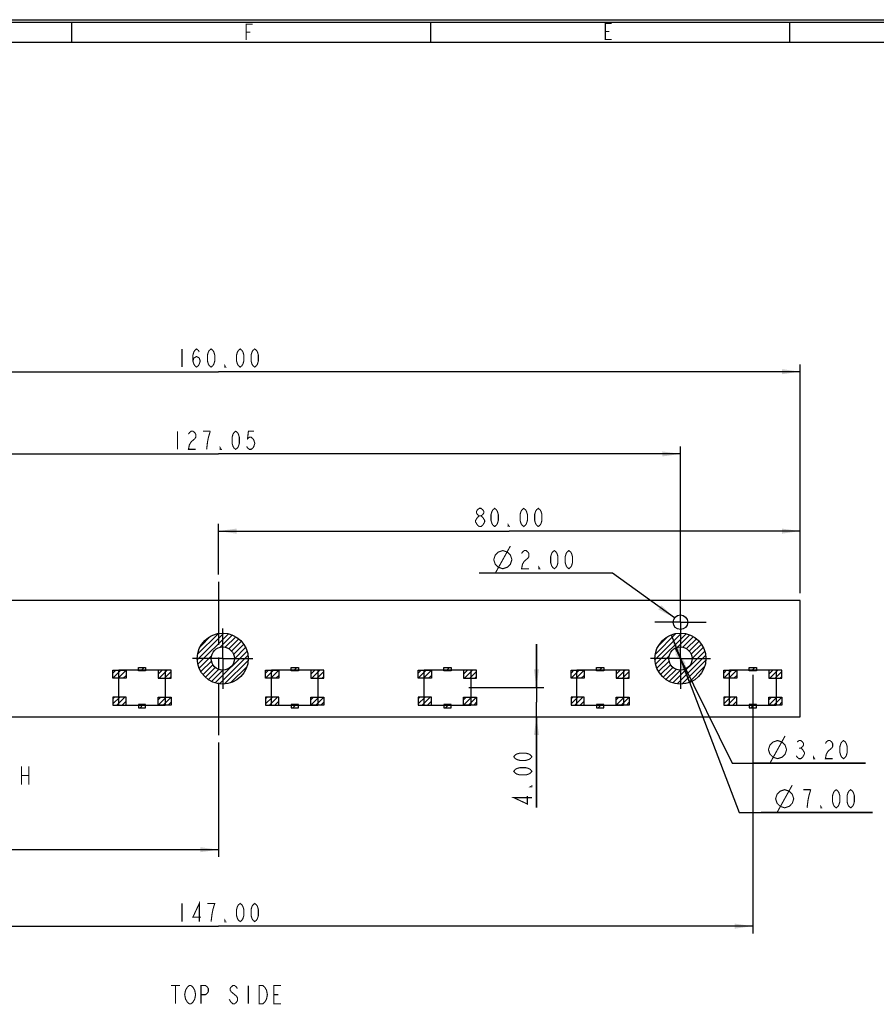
# Model space of a CAD drawing. Header units: millimetres. Extents: x 0 to 420, y 0 to 297.
# Tile 3 of 29: x 117 to 234, y 162 to 297. Entities that reach past the tile are written whole.
import ezdxf

# ---------------------------------------------------------------- set-up
doc = ezdxf.new("R2010")
doc.units = ezdxf.units.MM
doc.header["$LTSCALE"] = 23.1
doc.linetypes.add('CENTER', pattern=[0.6, 0.375, -0.075, 0.075, -0.075])
doc.layers.get('0').update_dxf_attribs({"linetype": 'CONTINUOUS'})
doc.layers.add('02___PRT_ALL_AXES', color=7, linetype='CONTINUOUS')
doc.layers.add('03___PRT_ALL_CURVES', color=7, linetype='CONTINUOUS')
doc.styles.get("Standard").update_dxf_attribs({"font": 'txt', "width": 0.8})
doc.dimstyles.new('DIMSTYLE_1', dxfattribs={"dimtxt": 2.5, "dimasz": 2.5, "dimexe": 1, "dimexo": 1, "dimtad": 1, "dimzin": 0, "dimdsep": 46, "dimtxsty": 'STANDARD', "dimblk": '_FILLED', "dimblk1": '_FILLED', "dimblk2": '_FILLED', "dimcen": 0.09, "dimadec": 0, "dimazin": 0, "dimtp": 0.01, "dimtm": 0.01, "dimtfac": 1, "dimtofl": 0, "dimtmove": 0, "dimatfit": 3, "dimldrblk": '_FILLED', "dimfxl": 1, "dimtolj": 1, "dimtzin": 0, "dimarcsym": 0})
doc.dimstyles.new('DIMSTYLE_2', dxfattribs={"dimtxt": 2.5, "dimasz": 2.5, "dimexe": 1, "dimexo": 1, "dimtad": 1, "dimzin": 0, "dimdsep": 46, "dimtxsty": 'STANDARD', "dimblk": '_FILLED', "dimblk1": '_FILLED', "dimblk2": '_FILLED', "dimcen": 0.09, "dimadec": 0, "dimazin": 0, "dimtp": 0.01, "dimtm": 0.01, "dimtfac": 1, "dimtmove": 0, "dimatfit": 2, "dimldrblk": '_FILLED', "dimfxl": 1, "dimtolj": 1, "dimtzin": 0, "dimarcsym": 0})
doc.dimstyles.new('DIMSTYLE_4', dxfattribs={"dimtxt": 2.5, "dimasz": 2.5, "dimexe": 1, "dimexo": 1, "dimtad": 1, "dimzin": 0, "dimdsep": 46, "dimtxsty": 'STANDARD', "dimblk": '_FILLED', "dimblk1": '_FILLED', "dimblk2": '_FILLED', "dimcen": 0.09, "dimadec": 0, "dimazin": 0, "dimtp": 0.01, "dimtm": 0.01, "dimtfac": 1, "dimtofl": 0, "dimtmove": 0, "dimatfit": 2, "dimldrblk": '_FILLED', "dimfxl": 1, "dimtolj": 1, "dimtzin": 0, "dimarcsym": 0})

# ---------------------------------------------------------------- blocks, each defined once
blk = doc.blocks.new('_FILLED')
at = {"color": 0, "linetype": 'BYBLOCK'}
blk.add_solid([(0, 0), (-1, 0.14), (-1, -0.14)], dxfattribs=at)
blk = doc.blocks.new('*D0')
at = {"color": 2, "linetype": 'CONTINUOUS'}
for p, q in [((63.88, 218.17), (63.88, 249.61)), ((223.88, 218.17), (223.88, 249.61)), ((63.88, 248.61), (143.88, 248.61)), ((223.88, 248.61), (143.88, 248.61))]:
    blk.add_line(p, q, dxfattribs=at)
at = {"color": 2, "linetype": 'CONTINUOUS', "xscale": 2.5, "yscale": 2.5, "zscale": 2.5, "rotation": 180}
blk.add_blockref('_FILLED', (63.88, 248.61), dxfattribs=at)
at = {"color": 2, "linetype": 'CONTINUOUS', "xscale": 2.5, "yscale": 2.5, "zscale": 2.5}
blk.add_blockref('_FILLED', (223.88, 248.61), dxfattribs=at)
blk = doc.blocks.new('*D2')
at = {"color": 2, "linetype": 'CONTINUOUS'}
for p, q in [((80.38, 214.31), (80.38, 238.3)), ((207.43, 214.31), (207.43, 238.3)), ((80.38, 237.3), (143.91, 237.3)), ((207.43, 237.3), (143.91, 237.3))]:
    blk.add_line(p, q, dxfattribs=at)
at = {"color": 2, "linetype": 'CONTINUOUS', "xscale": 2.5, "yscale": 2.5, "zscale": 2.5, "rotation": 180}
blk.add_blockref('_FILLED', (80.38, 237.3), dxfattribs=at)
at = {"color": 2, "linetype": 'CONTINUOUS', "xscale": 2.5, "yscale": 2.5, "zscale": 2.5}
blk.add_blockref('_FILLED', (207.43, 237.3), dxfattribs=at)
blk = doc.blocks.new('*D4')
at = {"color": 2, "linetype": 'CONTINUOUS'}
for p, q in [((217.38, 206.92), (217.38, 171.38)), ((70.38, 202.3), (70.38, 171.38)), ((70.38, 172.38), (143.88, 172.38)), ((217.38, 172.38), (143.88, 172.38))]:
    blk.add_line(p, q, dxfattribs=at)
at = {"color": 2, "linetype": 'CONTINUOUS', "xscale": 2.5, "yscale": 2.5, "zscale": 2.5, "rotation": 180}
blk.add_blockref('_FILLED', (70.38, 172.38), dxfattribs=at)
at = {"color": 2, "linetype": 'CONTINUOUS', "xscale": 2.5, "yscale": 2.5, "zscale": 2.5}
blk.add_blockref('_FILLED', (217.38, 172.38), dxfattribs=at)
blk = doc.blocks.new('*D7')
at = {"color": 2, "linetype": 'CONTINUOUS'}
for p, q in [((206.18, 212.44), (207.43, 209.17)), ((208.68, 205.9), (207.43, 209.17)), ((207.43, 209.17), (215.52, 188.02)), ((215.52, 188.02), (233.85, 188.02)), ((233.85, 188.02), (218.52, 188.02))]:
    blk.add_line(p, q, dxfattribs=at)
at = {"color": 2, "linetype": 'CONTINUOUS', "xscale": 2.5, "yscale": 2.5, "zscale": 2.5}
for p, rotation in [((206.18, 212.44), 110.9250679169), ((208.68, 205.9), 290.9250679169)]:
    blk.add_blockref('_FILLED', p, dxfattribs=dict(at, rotation=rotation))
blk = doc.blocks.new('*D8')
at = {"color": 2, "linetype": 'CONTINUOUS'}
for p, q in [((206.73, 210.6), (207.43, 209.17)), ((208.14, 207.73), (207.43, 209.17)), ((207.43, 209.17), (214.53, 194.78)), ((214.53, 194.78), (232.87, 194.78)), ((232.87, 194.78), (217.53, 194.78))]:
    blk.add_line(p, q, dxfattribs=at)
at = {"color": 2, "linetype": 'CONTINUOUS', "xscale": 2.5, "yscale": 2.5, "zscale": 2.5}
for p, rotation in [((206.73, 210.6), 116.261699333), ((208.14, 207.73), 296.261699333)]:
    blk.add_blockref('_FILLED', p, dxfattribs=dict(at, rotation=rotation))
blk = doc.blocks.new('*D9')
at = {"color": 2, "linetype": 'CONTINUOUS'}
for p, q in [((70.38, 201.42), (70.38, 181.89)), ((143.88, 197.63), (143.88, 181.89)), ((70.38, 182.89), (107.13, 182.89)), ((143.88, 182.89), (107.13, 182.89))]:
    blk.add_line(p, q, dxfattribs=at)
at = {"color": 2, "linetype": 'CONTINUOUS', "xscale": 2.5, "yscale": 2.5, "zscale": 2.5, "rotation": 180}
blk.add_blockref('_FILLED', (70.38, 182.89), dxfattribs=at)
at = {"color": 2, "linetype": 'CONTINUOUS', "xscale": 2.5, "yscale": 2.5, "zscale": 2.5}
blk.add_blockref('_FILLED', (143.88, 182.89), dxfattribs=at)
blk = doc.blocks.new('*D10')
at = {"color": 2, "linetype": 'CONTINUOUS'}
for p, q in [((143.88, 220.71), (143.88, 227.69)), ((223.88, 218.15), (223.88, 227.69)), ((143.88, 226.69), (183.88, 226.69)), ((223.88, 226.69), (183.88, 226.69))]:
    blk.add_line(p, q, dxfattribs=at)
at = {"color": 2, "linetype": 'CONTINUOUS', "xscale": 2.5, "yscale": 2.5, "zscale": 2.5, "rotation": 180}
blk.add_blockref('_FILLED', (143.88, 226.69), dxfattribs=at)
at = {"color": 2, "linetype": 'CONTINUOUS', "xscale": 2.5, "yscale": 2.5, "zscale": 2.5}
blk.add_blockref('_FILLED', (223.88, 226.69), dxfattribs=at)
blk = doc.blocks.new('*D21')
at = {"color": 2, "linetype": 'CONTINUOUS'}
for p, q in [((187.63, 205.17), (187.63, 211.17)), ((187.63, 211.17), (187.63, 203.17)), ((178.32, 205.17), (188.63, 205.17)), ((187.63, 188.67), (187.63, 203.17)), ((187.63, 201.17), (187.63, 188.67))]:
    blk.add_line(p, q, dxfattribs=at)
at = {"color": 2, "linetype": 'CONTINUOUS', "xscale": 2.5, "yscale": 2.5, "zscale": 2.5}
for p, rotation in [((187.63, 205.17), 270), ((187.63, 201.17), 90)]:
    blk.add_blockref('_FILLED', p, dxfattribs=dict(at, rotation=rotation))
blk = doc.blocks.new('*D23')
at = {"color": 2, "linetype": 'CONTINUOUS'}
for p, q in [((195.09, 220.89), (179.76, 220.89)), ((198.09, 220.89), (195.09, 220.89)), ((206.62, 214.75), (198.09, 220.89))]:
    blk.add_line(p, q, dxfattribs=at)
at = {"color": 2, "linetype": 'CONTINUOUS', "xscale": 2.5, "yscale": 2.5, "zscale": 2.5, "rotation": 324.2584865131}
blk.add_blockref('_FILLED', (206.62, 214.75), dxfattribs=at)

msp = doc.modelspace()

# ---------------------------------------------------------------- linework, layer by layer
at = {"color": 7, "linetype": 'CONTINUOUS', "true_color": 0xf5f5f5}
for p, q in [((0, 297), (420, 297)), ((0.038, 296.671), (419.978, 296.671)), ((123.665, 296.671), (123.665, 293.928)), ((173.05, 296.671), (173.05, 293.928)), ((222.436, 296.671), (222.436, 293.928)), ((2.782, 293.928), (417.234, 293.928))]:
    msp.add_line(p, q, dxfattribs=at)
at = {"color": 7, "linetype": 'CONTINUOUS'}
for p, q in [((223.884, 217.167), (63.884, 217.167)), ((223.884, 201.167), (223.884, 217.167)), ((63.884, 201.167), (223.884, 201.167))]:
    msp.add_line(p, q, dxfattribs=at)
at = {"color": 2, "linetype": 'CONTINUOUS'}
for p, q in [((140.987, 209.003), (144.647, 212.663)), ((141.033, 209.756), (143.894, 212.617)), ((141.073, 208.381), (145.269, 212.578)), ((203.937, 209.02), (207.581, 212.664)), ((203.987, 209.778), (206.823, 212.613)), ((204.02, 208.396), (208.205, 212.581)), ((141.408, 210.838), (142.812, 212.242)), ((144.125, 210.726), (145.806, 212.408)), ((144.834, 210.728), (146.278, 212.172)), ((145.335, 210.522), (146.694, 211.881)), ((145.712, 210.192), (147.058, 211.538)), ((204.38, 210.877), (205.723, 212.221)), ((207.052, 210.721), (208.744, 212.413)), ((207.769, 210.731), (209.217, 212.179)), ((208.274, 210.529), (209.634, 211.889)), ((208.654, 210.202), (210, 211.547)), ((143.461, 205.82), (147.831, 210.19)), ((145.974, 209.748), (147.371, 211.144)), ((146.083, 209.149), (147.631, 210.697)), ((206.397, 205.824), (210.777, 210.203)), ((208.92, 209.76), (210.314, 211.155)), ((209.034, 209.167), (210.576, 210.709)), ((141.243, 207.845), (142.924, 209.526)), ((141.478, 207.373), (142.922, 208.817)), ((144.043, 205.695), (147.956, 209.607)), ((144.731, 205.676), (147.975, 208.919)), ((204.188, 207.857), (205.88, 209.549)), ((204.422, 207.384), (205.869, 208.831)), ((206.978, 205.697), (210.904, 209.623)), ((207.662, 205.675), (210.926, 208.938)), ((129.384, 207.174), (129.776, 207.567)), ((129.384, 206.467), (130.484, 207.567)), ((130.091, 206.467), (131.184, 207.56)), ((132.884, 207.846), (132.955, 207.917)), ((133.212, 207.467), (133.662, 207.917)), ((135.584, 207.01), (136.14, 207.567)), ((135.747, 206.467), (136.847, 207.567)), ((136.455, 206.467), (137.384, 207.396)), ((141.77, 206.957), (143.129, 208.316)), ((142.112, 206.593), (143.458, 207.939)), ((142.506, 206.279), (143.903, 207.676)), ((142.953, 206.019), (144.501, 207.567)), ((145.619, 205.856), (147.794, 208.032)), ((150.384, 207.174), (150.776, 207.567)), ((150.384, 206.467), (151.484, 207.567)), ((151.091, 206.467), (152.184, 207.56)), ((153.884, 207.846), (153.955, 207.917)), ((154.212, 207.467), (154.662, 207.917)), ((156.584, 207.01), (157.14, 207.567)), ((156.747, 206.467), (157.847, 207.567)), ((157.455, 206.467), (158.384, 207.396)), ((171.384, 207.174), (171.776, 207.567)), ((171.384, 206.467), (172.484, 207.567)), ((172.091, 206.467), (173.184, 207.56)), ((174.884, 207.846), (174.955, 207.917)), ((175.212, 207.467), (175.662, 207.917)), ((177.584, 207.01), (178.14, 207.567)), ((177.747, 206.467), (178.847, 207.567)), ((178.455, 206.467), (179.384, 207.396)), ((192.384, 207.174), (192.776, 207.567)), ((192.384, 206.467), (193.484, 207.567)), ((193.091, 206.467), (194.184, 207.56)), ((195.884, 207.846), (195.955, 207.917)), ((196.212, 207.467), (196.662, 207.917)), ((198.584, 207.01), (199.14, 207.567)), ((198.747, 206.467), (199.847, 207.567)), ((199.455, 206.467), (200.384, 207.396)), ((204.712, 206.967), (206.072, 208.327)), ((205.053, 206.601), (206.399, 207.947)), ((205.446, 206.286), (206.84, 207.681)), ((205.892, 206.025), (207.434, 207.567)), ((208.542, 205.847), (210.753, 208.058)), ((213.384, 207.174), (213.776, 207.567)), ((213.384, 206.467), (214.484, 207.567)), ((214.091, 206.467), (215.184, 207.56)), ((216.884, 207.846), (216.955, 207.917)), ((217.212, 207.467), (217.662, 207.917)), ((219.584, 207.01), (220.14, 207.567)), ((219.747, 206.467), (220.847, 207.567)), ((220.455, 206.467), (221.384, 207.396)), ((130.798, 206.467), (131.184, 206.853)), ((137.162, 206.467), (137.384, 206.689)), ((151.798, 206.467), (152.184, 206.853)), ((158.162, 206.467), (158.384, 206.689)), ((172.798, 206.467), (173.184, 206.853)), ((179.162, 206.467), (179.384, 206.689)), ((193.798, 206.467), (194.184, 206.853)), ((200.162, 206.467), (200.384, 206.689)), ((214.798, 206.467), (215.184, 206.853)), ((221.162, 206.467), (221.384, 206.689)), ((129.384, 203.639), (129.612, 203.867)), ((129.384, 202.931), (130.319, 203.867)), ((129.926, 202.767), (131.026, 203.867)), ((130.633, 202.767), (131.184, 203.317)), ((135.584, 203.475), (135.976, 203.867)), ((135.584, 202.768), (136.683, 203.867)), ((136.29, 202.767), (137.384, 203.86)), ((136.997, 202.767), (137.384, 203.153)), ((150.384, 203.639), (150.612, 203.867)), ((150.384, 202.931), (151.319, 203.867)), ((150.926, 202.767), (152.026, 203.867)), ((151.633, 202.767), (152.184, 203.317)), ((156.584, 203.475), (156.976, 203.867)), ((156.584, 202.768), (157.683, 203.867)), ((157.29, 202.767), (158.384, 203.86)), ((157.997, 202.767), (158.384, 203.153)), ((171.384, 203.639), (171.612, 203.867)), ((171.384, 202.931), (172.319, 203.867)), ((171.926, 202.767), (173.026, 203.867)), ((172.633, 202.767), (173.184, 203.317)), ((177.584, 203.475), (177.976, 203.867)), ((177.584, 202.768), (178.683, 203.867)), ((178.29, 202.767), (179.384, 203.86)), ((178.997, 202.767), (179.384, 203.153)), ((192.384, 203.639), (192.612, 203.867)), ((192.384, 202.931), (193.319, 203.867)), ((192.926, 202.767), (194.026, 203.867)), ((193.633, 202.767), (194.184, 203.317)), ((198.584, 203.475), (198.976, 203.867)), ((198.584, 202.768), (199.683, 203.867)), ((199.29, 202.767), (200.384, 203.86)), ((199.997, 202.767), (200.384, 203.153)), ((213.384, 203.639), (213.612, 203.867)), ((213.384, 202.931), (214.319, 203.867)), ((213.926, 202.767), (215.026, 203.867)), ((214.633, 202.767), (215.184, 203.317)), ((219.584, 203.475), (219.976, 203.867)), ((219.584, 202.768), (220.683, 203.867)), ((220.29, 202.767), (221.384, 203.86)), ((220.997, 202.767), (221.384, 203.153)), ((133.112, 202.417), (133.562, 202.867)), ((133.819, 202.417), (133.884, 202.482)), ((154.112, 202.417), (154.562, 202.867)), ((154.819, 202.417), (154.884, 202.482)), ((175.112, 202.417), (175.562, 202.867)), ((175.819, 202.417), (175.884, 202.482)), ((196.112, 202.417), (196.562, 202.867)), ((196.819, 202.417), (196.884, 202.482)), ((217.112, 202.417), (217.562, 202.867)), ((217.819, 202.417), (217.884, 202.482))]:
    msp.add_line(p, q, dxfattribs=at)
at = {"color": 4, "linetype": 'CONTINUOUS'}
for p, q in [((129.384, 206.467), (129.384, 207.567)), ((129.384, 207.567), (131.184, 207.567)), ((131.184, 207.567), (131.184, 206.467)), ((132.884, 207.467), (132.884, 207.917)), ((132.884, 207.917), (133.884, 207.917)), ((133.884, 207.467), (132.884, 207.467)), ((133.884, 207.917), (133.884, 207.467)), ((135.584, 207.567), (135.584, 206.467)), ((137.384, 207.567), (135.584, 207.567)), ((137.384, 206.467), (137.384, 207.567)), ((150.384, 207.567), (152.184, 207.567)), ((150.384, 206.467), (150.384, 207.567)), ((152.184, 207.567), (152.184, 206.467)), ((153.884, 207.917), (154.884, 207.917)), ((153.884, 207.467), (153.884, 207.917)), ((154.884, 207.467), (153.884, 207.467)), ((154.884, 207.917), (154.884, 207.467)), ((158.384, 207.567), (156.584, 207.567)), ((156.584, 207.567), (156.584, 206.467)), ((158.384, 206.467), (158.384, 207.567)), ((171.384, 207.567), (173.184, 207.567)), ((171.384, 206.467), (171.384, 207.567)), ((173.184, 207.567), (173.184, 206.467)), ((174.884, 207.917), (175.884, 207.917)), ((174.884, 207.467), (174.884, 207.917)), ((175.884, 207.467), (174.884, 207.467)), ((175.884, 207.917), (175.884, 207.467)), ((179.384, 207.567), (177.584, 207.567)), ((177.584, 207.567), (177.584, 206.467)), ((179.384, 206.467), (179.384, 207.567)), ((192.384, 207.567), (194.184, 207.567)), ((192.384, 206.467), (192.384, 207.567)), ((194.184, 207.567), (194.184, 206.467)), ((195.884, 207.917), (196.884, 207.917)), ((195.884, 207.467), (195.884, 207.917)), ((196.884, 207.467), (195.884, 207.467)), ((196.884, 207.917), (196.884, 207.467)), ((200.384, 207.567), (198.584, 207.567)), ((198.584, 207.567), (198.584, 206.467)), ((200.384, 206.467), (200.384, 207.567)), ((213.384, 207.567), (215.184, 207.567)), ((213.384, 206.467), (213.384, 207.567)), ((215.184, 207.567), (215.184, 206.467)), ((216.884, 207.917), (217.884, 207.917)), ((216.884, 207.467), (216.884, 207.917)), ((217.884, 207.467), (216.884, 207.467)), ((217.884, 207.917), (217.884, 207.467)), ((221.384, 207.567), (219.584, 207.567)), ((219.584, 207.567), (219.584, 206.467)), ((221.384, 206.467), (221.384, 207.567)), ((131.184, 206.467), (129.384, 206.467)), ((135.584, 206.467), (137.384, 206.467)), ((152.184, 206.467), (150.384, 206.467)), ((156.584, 206.467), (158.384, 206.467)), ((173.184, 206.467), (171.384, 206.467)), ((177.584, 206.467), (179.384, 206.467)), ((194.184, 206.467), (192.384, 206.467)), ((198.584, 206.467), (200.384, 206.467)), ((215.184, 206.467), (213.384, 206.467)), ((219.584, 206.467), (221.384, 206.467)), ((129.384, 203.867), (129.384, 202.767)), ((131.184, 203.867), (129.384, 203.867)), ((131.184, 202.767), (131.184, 203.867)), ((135.584, 202.767), (135.584, 203.867)), ((135.584, 203.867), (137.384, 203.867)), ((137.384, 203.867), (137.384, 202.767)), ((152.184, 203.867), (150.384, 203.867)), ((150.384, 203.867), (150.384, 202.767)), ((152.184, 202.767), (152.184, 203.867)), ((156.584, 203.867), (158.384, 203.867)), ((156.584, 202.767), (156.584, 203.867)), ((158.384, 203.867), (158.384, 202.767)), ((173.184, 203.867), (171.384, 203.867)), ((171.384, 203.867), (171.384, 202.767)), ((173.184, 202.767), (173.184, 203.867)), ((177.584, 203.867), (179.384, 203.867)), ((177.584, 202.767), (177.584, 203.867)), ((179.384, 203.867), (179.384, 202.767)), ((194.184, 203.867), (192.384, 203.867)), ((192.384, 203.867), (192.384, 202.767)), ((194.184, 202.767), (194.184, 203.867)), ((198.584, 203.867), (200.384, 203.867)), ((198.584, 202.767), (198.584, 203.867)), ((200.384, 203.867), (200.384, 202.767)), ((215.184, 203.867), (213.384, 203.867)), ((213.384, 203.867), (213.384, 202.767)), ((215.184, 202.767), (215.184, 203.867)), ((219.584, 203.867), (221.384, 203.867)), ((219.584, 202.767), (219.584, 203.867)), ((221.384, 203.867), (221.384, 202.767)), ((129.384, 202.767), (131.184, 202.767)), ((132.884, 202.867), (132.884, 202.417)), ((133.884, 202.867), (132.884, 202.867)), ((132.884, 202.417), (133.884, 202.417)), ((133.884, 202.417), (133.884, 202.867)), ((137.384, 202.767), (135.584, 202.767)), ((150.384, 202.767), (152.184, 202.767)), ((154.884, 202.867), (153.884, 202.867)), ((153.884, 202.867), (153.884, 202.417)), ((153.884, 202.417), (154.884, 202.417)), ((154.884, 202.417), (154.884, 202.867)), ((158.384, 202.767), (156.584, 202.767)), ((171.384, 202.767), (173.184, 202.767)), ((175.884, 202.867), (174.884, 202.867)), ((174.884, 202.867), (174.884, 202.417)), ((174.884, 202.417), (175.884, 202.417)), ((175.884, 202.417), (175.884, 202.867)), ((179.384, 202.767), (177.584, 202.767)), ((192.384, 202.767), (194.184, 202.767)), ((196.884, 202.867), (195.884, 202.867)), ((195.884, 202.867), (195.884, 202.417)), ((195.884, 202.417), (196.884, 202.417)), ((196.884, 202.417), (196.884, 202.867)), ((200.384, 202.767), (198.584, 202.767)), ((213.384, 202.767), (215.184, 202.767)), ((217.884, 202.867), (216.884, 202.867)), ((216.884, 202.867), (216.884, 202.417)), ((216.884, 202.417), (217.884, 202.417)), ((217.884, 202.417), (217.884, 202.867)), ((221.384, 202.767), (219.584, 202.767))]:
    msp.add_line(p, q, dxfattribs=at)
at = {"color": 7, "linetype": 'CONTINUOUS', "true_color": 0xf5f5f5, "const_width": 0.15}
for points in [[(147.716, 294.188), (147.716, 296.383), (148.594, 296.383)], [(197.98, 294.272), (197.102, 294.272), (197.102, 296.467), (197.98, 296.467)], [(147.716, 295.286), (148.265, 295.286)], [(197.102, 295.37), (197.65, 295.37)]]:
    msp.add_lwpolyline(points, dxfattribs=at)
at = {"color": 2, "linetype": 'CONTINUOUS', "const_width": 0.15}
for points in [[(138.884, 251.737), (138.884, 249.237)], [(140.384, 250.07), (140.509, 250.487), (140.884, 250.695), (141.259, 250.487), (141.384, 250.07), (141.259, 249.653), (141.134, 249.445), (140.884, 249.237), (140.634, 249.445), (140.509, 249.653), (140.384, 250.07), (140.384, 250.903), (140.509, 251.32), (140.634, 251.528), (140.884, 251.737), (141.134, 251.528), (141.259, 251.32)], [(142.884, 249.237), (142.634, 249.445), (142.509, 249.653), (142.384, 250.07), (142.384, 250.903), (142.509, 251.32), (142.634, 251.528), (142.884, 251.737), (143.134, 251.528), (143.259, 251.32), (143.384, 250.903), (143.384, 250.07), (143.259, 249.653), (143.134, 249.445), (142.884, 249.237)], [(146.884, 249.237), (146.634, 249.445), (146.509, 249.653), (146.384, 250.07), (146.384, 250.903), (146.509, 251.32), (146.634, 251.528), (146.884, 251.737), (147.134, 251.528), (147.259, 251.32), (147.384, 250.903), (147.384, 250.07), (147.259, 249.653), (147.134, 249.445), (146.884, 249.237)], [(148.884, 249.237), (148.634, 249.445), (148.509, 249.653), (148.384, 250.07), (148.384, 250.903), (148.509, 251.32), (148.634, 251.528), (148.884, 251.737), (149.134, 251.528), (149.259, 251.32), (149.384, 250.903), (149.384, 250.07), (149.259, 249.653), (149.134, 249.445), (148.884, 249.237)], [(144.884, 249.237), (144.759, 249.237), (144.759, 249.445), (144.884, 249.237)], [(138.269, 240.427), (138.269, 237.927)], [(139.769, 240.01), (139.894, 240.219), (140.144, 240.427), (140.394, 240.427), (140.644, 240.219), (140.769, 240.01), (140.769, 239.594), (140.644, 239.385)], [(142.769, 240.427), (141.769, 240.427)], [(142.269, 237.927), (142.394, 238.969), (142.519, 239.594), (142.769, 240.427)], [(146.269, 237.927), (146.019, 238.135), (145.894, 238.344), (145.769, 238.76), (145.769, 239.594), (145.894, 240.01), (146.019, 240.219), (146.269, 240.427), (146.519, 240.219), (146.644, 240.01), (146.769, 239.594), (146.769, 238.76), (146.644, 238.344), (146.519, 238.135), (146.269, 237.927)], [(148.769, 240.427), (148.019, 240.427), (147.894, 239.385), (148.144, 239.594), (148.394, 239.594), (148.644, 239.385), (148.769, 239.177), (148.894, 238.76), (148.769, 238.344), (148.644, 238.135), (148.394, 237.927), (148.144, 237.927), (147.894, 238.135), (147.769, 238.344)], [(140.644, 239.385), (140.144, 238.969), (139.894, 238.552), (139.769, 237.927), (140.769, 237.927)], [(144.269, 237.927), (144.144, 237.927), (144.144, 238.135), (144.269, 237.927)], [(179.259, 228.15), (179.509, 228.567), (179.759, 228.775), (180.009, 228.775), (180.259, 228.567)], [(179.759, 228.775), (179.509, 228.984), (179.384, 229.192), (179.384, 229.4), (179.509, 229.609), (179.759, 229.817), (180.009, 229.817), (180.259, 229.609), (180.384, 229.4), (180.384, 229.192), (180.259, 228.984), (180.009, 228.775)], [(181.884, 227.317), (181.634, 227.525), (181.509, 227.734), (181.384, 228.15), (181.384, 228.984), (181.509, 229.4), (181.634, 229.609), (181.884, 229.817), (182.134, 229.609), (182.259, 229.4), (182.384, 228.984), (182.384, 228.15), (182.259, 227.734), (182.134, 227.525), (181.884, 227.317)], [(185.884, 227.317), (185.634, 227.525), (185.509, 227.734), (185.384, 228.15), (185.384, 228.984), (185.509, 229.4), (185.634, 229.609), (185.884, 229.817), (186.134, 229.609), (186.259, 229.4), (186.384, 228.984), (186.384, 228.15), (186.259, 227.734), (186.134, 227.525), (185.884, 227.317)], [(187.884, 227.317), (187.634, 227.525), (187.509, 227.734), (187.384, 228.15), (187.384, 228.984), (187.509, 229.4), (187.634, 229.609), (187.884, 229.817), (188.134, 229.609), (188.259, 229.4), (188.384, 228.984), (188.384, 228.15), (188.259, 227.734), (188.134, 227.525), (187.884, 227.317)], [(179.509, 227.525), (179.259, 227.942), (179.259, 228.15)], [(179.759, 227.317), (179.509, 227.525)], [(180.509, 227.942), (180.259, 227.525), (180.009, 227.317), (179.759, 227.317)], [(180.259, 228.567), (180.509, 228.15), (180.509, 227.942)], [(183.884, 227.317), (183.759, 227.317), (183.759, 227.525), (183.884, 227.317)], [(181.963, 220.892), (184.047, 224.642)], [(181.755, 222.767), (181.963, 223.392), (182.38, 223.809), (183.005, 224.017), (183.63, 223.809), (184.047, 223.392), (184.255, 222.767), (184.047, 222.142), (183.63, 221.726), (183.005, 221.517), (182.38, 221.726), (181.963, 222.142), (181.755, 222.767)], [(185.588, 223.601), (185.713, 223.809), (185.963, 224.017), (186.213, 224.017), (186.463, 223.809), (186.588, 223.601), (186.588, 223.184), (186.463, 222.976)], [(190.088, 221.517), (189.838, 221.726), (189.713, 221.934), (189.588, 222.351), (189.588, 223.184), (189.713, 223.601), (189.838, 223.809), (190.088, 224.017), (190.338, 223.809), (190.463, 223.601), (190.588, 223.184), (190.588, 222.351), (190.463, 221.934), (190.338, 221.726), (190.088, 221.517)], [(192.088, 221.517), (191.838, 221.726), (191.713, 221.934), (191.588, 222.351), (191.588, 223.184), (191.713, 223.601), (191.838, 223.809), (192.088, 224.017), (192.338, 223.809), (192.463, 223.601), (192.588, 223.184), (192.588, 222.351), (192.463, 221.934), (192.338, 221.726), (192.088, 221.517)], [(186.463, 222.976), (185.963, 222.559), (185.713, 222.142), (185.588, 221.517), (186.588, 221.517)], [(188.088, 221.517), (187.963, 221.517), (187.963, 221.726), (188.088, 221.517)], [(219.534, 196.651), (219.742, 197.276), (220.159, 197.692), (220.784, 197.901), (221.409, 197.692), (221.826, 197.276), (222.034, 196.651), (221.826, 196.026), (221.409, 195.609), (220.784, 195.401), (220.159, 195.609), (219.742, 196.026), (219.534, 196.651)], [(219.742, 194.776), (221.826, 198.526)], [(223.493, 197.692), (223.742, 197.901), (223.992, 197.901), (224.242, 197.692), (224.367, 197.484), (224.367, 197.276), (224.242, 197.067), (223.992, 196.859), (224.242, 196.651)], [(227.368, 197.484), (227.492, 197.692), (227.742, 197.901), (227.992, 197.901), (228.242, 197.692), (228.367, 197.484), (228.367, 197.067), (228.242, 196.859)], [(229.867, 195.401), (229.617, 195.609), (229.492, 195.817), (229.368, 196.234), (229.368, 197.067), (229.492, 197.484), (229.617, 197.692), (229.867, 197.901), (230.117, 197.692), (230.242, 197.484), (230.367, 197.067), (230.367, 196.234), (230.242, 195.817), (230.117, 195.609), (229.867, 195.401)], [(223.742, 196.859), (223.992, 196.859)], [(224.242, 196.651), (224.492, 196.234), (224.492, 196.026)], [(228.242, 196.859), (227.742, 196.442), (227.492, 196.026), (227.368, 195.401), (228.367, 195.401)], [(187.007, 195.669), (186.798, 195.419), (186.59, 195.294), (186.173, 195.169), (185.34, 195.169), (184.923, 195.294), (184.715, 195.419), (184.507, 195.669), (184.715, 195.919), (184.923, 196.044), (185.34, 196.169), (186.173, 196.169), (186.59, 196.044), (186.798, 195.919), (187.007, 195.669)], [(224.492, 196.026), (224.242, 195.609), (223.992, 195.401), (223.742, 195.401), (223.493, 195.609), (223.367, 195.817)], [(225.867, 195.401), (225.742, 195.401), (225.742, 195.609), (225.867, 195.401)], [(116.806, 194.342), (116.806, 191.842)], [(117.806, 194.342), (117.806, 191.842)], [(187.007, 193.669), (186.798, 193.419), (186.59, 193.294), (186.173, 193.169), (185.34, 193.169), (184.923, 193.294), (184.715, 193.419), (184.507, 193.669), (184.715, 193.919), (184.923, 194.044), (185.34, 194.169), (186.173, 194.169), (186.59, 194.044), (186.798, 193.919), (187.007, 193.669)], [(116.806, 193.092), (117.806, 193.092)], [(187.007, 191.669), (187.007, 191.544), (186.798, 191.544), (187.007, 191.669)], [(220.52, 189.893), (220.728, 190.518), (221.145, 190.935), (221.77, 191.143), (222.395, 190.935), (222.812, 190.518), (223.02, 189.893), (222.812, 189.268), (222.395, 188.851), (221.77, 188.643), (221.145, 188.851), (220.728, 189.268), (220.52, 189.893)], [(220.728, 188.018), (222.812, 191.768)], [(225.353, 191.143), (224.353, 191.143)], [(224.853, 188.643), (224.978, 189.685), (225.103, 190.31), (225.353, 191.143)], [(228.853, 188.643), (228.603, 188.851), (228.478, 189.06), (228.353, 189.476), (228.353, 190.31), (228.478, 190.726), (228.603, 190.935), (228.853, 191.143), (229.103, 190.935), (229.228, 190.726), (229.353, 190.31), (229.353, 189.476), (229.228, 189.06), (229.103, 188.851), (228.853, 188.643)], [(230.853, 188.643), (230.603, 188.851), (230.478, 189.06), (230.353, 189.476), (230.353, 190.31), (230.478, 190.726), (230.603, 190.935), (230.853, 191.143), (231.103, 190.935), (231.228, 190.726), (231.353, 190.31), (231.353, 189.476), (231.228, 189.06), (231.103, 188.851), (230.853, 188.643)], [(187.007, 190.044), (184.507, 190.044), (186.382, 189.169), (186.382, 190.294)], [(226.853, 188.643), (226.728, 188.643), (226.728, 188.851), (226.853, 188.643)], [(138.884, 175.502), (138.884, 173.002)], [(141.259, 173.002), (141.259, 175.502), (140.384, 173.627), (141.509, 173.627)], [(143.134, 174.668), (143.384, 175.502), (142.384, 175.502)], [(142.884, 173.002), (143.009, 174.043), (143.134, 174.668)], [(146.884, 173.002), (146.634, 173.21), (146.509, 173.418), (146.384, 173.835), (146.384, 174.668), (146.509, 175.085), (146.634, 175.293), (146.884, 175.502), (147.134, 175.293), (147.259, 175.085), (147.384, 174.668), (147.384, 173.835), (147.259, 173.418), (147.134, 173.21), (146.884, 173.002)], [(148.884, 173.002), (148.634, 173.21), (148.509, 173.418), (148.384, 173.835), (148.384, 174.668), (148.509, 175.085), (148.634, 175.293), (148.884, 175.502), (149.134, 175.293), (149.259, 175.085), (149.384, 174.668), (149.384, 173.835), (149.259, 173.418), (149.134, 173.21), (148.884, 173.002)], [(144.884, 173.002), (144.759, 173.002), (144.759, 173.21), (144.884, 173.002)], [(137.374, 164.21), (138.624, 164.21)], [(137.999, 164.21), (137.999, 161.71)], [(140.499, 162.127), (140.374, 161.918), (140.124, 161.71), (139.874, 161.71), (139.624, 161.918), (139.499, 162.127), (139.374, 162.335), (139.249, 162.96), (139.374, 163.585), (139.499, 163.793), (139.624, 164.002), (139.874, 164.21), (140.124, 164.21), (140.374, 164.002), (140.499, 163.793), (140.624, 163.585), (140.749, 162.96), (140.624, 162.335), (140.499, 162.127)], [(141.499, 161.71), (141.499, 164.21), (142.124, 164.21), (142.374, 164.002), (142.499, 163.793), (142.499, 163.377), (142.374, 163.168), (142.124, 162.96), (141.499, 162.96)], [(146.499, 163.793), (146.374, 164.002), (146.124, 164.21), (145.874, 164.21), (145.624, 164.002), (145.499, 163.793), (145.499, 163.585), (145.624, 163.377)], [(147.999, 164.21), (147.999, 161.71)], [(149.499, 164.21), (149.999, 164.21), (150.249, 164.002), (150.374, 163.793), (150.499, 163.585), (150.624, 162.96), (150.499, 162.335), (150.374, 162.127), (150.249, 161.918), (149.999, 161.71), (149.499, 161.71), (149.499, 164.21)], [(152.499, 161.71), (151.499, 161.71), (151.499, 164.21), (152.499, 164.21)], [(145.624, 163.377), (146.124, 162.96), (146.374, 162.752), (146.499, 162.543), (146.499, 162.127), (146.374, 161.918), (146.124, 161.71), (145.874, 161.71), (145.624, 161.918), (145.499, 162.127), (145.374, 162.335)], [(151.499, 162.96), (152.124, 162.96)]]:
    msp.add_lwpolyline(points, dxfattribs=at)
at = {"color": 4, "linetype": 'CONTINUOUS'}
for centre, radius in [((144.484, 209.167), 3.5), ((207.434, 209.167), 3.5), ((144.484, 209.167), 1.6), ((207.434, 209.167), 1.6)]:
    msp.add_circle(centre, radius, dxfattribs=at)
at = {"layer": '02___PRT_ALL_AXES', "color": 7, "linetype": 'CENTER'}
for p, q in [((143.884, 219.707), (143.884, 198.627)), ((207.434, 214.167), (207.434, 217.707)), ((207.434, 214.167), (203.894, 214.167)), ((207.434, 214.167), (210.974, 214.167)), ((207.434, 214.167), (207.434, 210.627)), ((144.484, 209.167), (144.484, 213.307)), ((207.434, 209.167), (207.434, 210.627)), ((144.484, 209.167), (140.344, 209.167)), ((144.484, 209.167), (144.484, 205.027)), ((144.484, 209.167), (148.624, 209.167)), ((207.434, 209.167), (203.294, 209.167)), ((207.434, 209.167), (211.574, 209.167)), ((207.434, 209.167), (207.434, 205.027))]:
    msp.add_line(p, q, dxfattribs=at)
at = {"layer": '02___PRT_ALL_AXES', "color": 7, "linetype": 'CONTINUOUS'}
for centre, radius in [((207.434, 214.167), 1), ((144.484, 209.167), 1.6), ((207.434, 209.167), 1.6)]:
    msp.add_circle(centre, radius, dxfattribs=at)
at = {"layer": '03___PRT_ALL_CURVES', "color": 4, "linetype": 'CONTINUOUS'}
for p, q in [((130.184, 202.717), (130.184, 207.617)), ((130.184, 207.617), (136.584, 207.617)), ((136.584, 207.617), (136.584, 202.717)), ((151.184, 207.617), (157.584, 207.617)), ((151.184, 202.717), (151.184, 207.617)), ((157.584, 207.617), (157.584, 202.717)), ((172.184, 207.617), (178.584, 207.617)), ((172.184, 202.717), (172.184, 207.617)), ((178.584, 207.617), (178.584, 202.717)), ((193.184, 207.617), (199.584, 207.617)), ((193.184, 202.717), (193.184, 207.617)), ((199.584, 207.617), (199.584, 202.717)), ((214.184, 207.617), (220.584, 207.617)), ((214.184, 202.717), (214.184, 207.617)), ((220.584, 207.617), (220.584, 202.717)), ((136.584, 202.717), (130.184, 202.717)), ((157.584, 202.717), (151.184, 202.717)), ((178.584, 202.717), (172.184, 202.717)), ((199.584, 202.717), (193.184, 202.717)), ((220.584, 202.717), (214.184, 202.717))]:
    msp.add_line(p, q, dxfattribs=at)

# ---------------------------------------------------------------- dimensions: what is measured, and where the dimension line sits
at = {"color": 2, "linetype": 'CONTINUOUS'}
for base, p1, p2, picture, middle in [((223.884, 248.612), (63.884, 217.167), (223.884, 217.167), '*D0', (137.884, 248.612)), ((207.434, 237.302), (80.384, 213.307), (207.434, 213.307), '*D2', (137.269, 237.302)), ((223.884, 226.692), (143.884, 219.707), (223.884, 217.147), '*D10', (178.884, 226.692)), ((217.384, 172.377), (70.384, 203.297), (217.384, 207.917), '*D4', (137.884, 172.377))]:
    dim = msp.add_linear_dim(base=base, p1=p1, p2=p2, dimstyle='DIMSTYLE_1', dxfattribs=at)
    dim.commit()
    dim.dimension.update_dxf_attribs({"geometry": picture, "text_midpoint": middle, "dimtype": 160})
for p1, p2, dimstyle, picture, middle in [((206.622, 214.751), (208.245, 213.583), 'DIMSTYLE_4', '*D23', (181.755, 221.517)), ((208.684, 205.898), (206.184, 212.436), 'DIMSTYLE_2', '*D7', (220.52, 188.643)), ((208.141, 207.732), (206.726, 210.602), 'DIMSTYLE_2', '*D8', (219.534, 195.401))]:
    dim = msp.add_diameter_dim_2p(p1=p1, p2=p2, text='%%c<>', dimstyle=dimstyle, override={"dimtih": 1, "dimtoh": 1, "dimpost": '<>'}, dxfattribs=at)
    dim.commit()
    dim.dimension.update_dxf_attribs({"geometry": picture, "text_midpoint": middle, "dimtype": 163})
for base, p1, p2, angle, picture, middle in [((187.632, 205.167), (63.884, 201.167), (177.324, 205.167), 90, '*D21', (187.632, 188.669)), ((70.384, 182.89), (143.884, 198.627), (70.384, 202.417), 180, '*D9', (102.134, 182.89))]:
    dim = msp.add_linear_dim(base=base, p1=p1, p2=p2, angle=angle, dimstyle='DIMSTYLE_1', dxfattribs=at)
    dim.commit()
    dim.dimension.update_dxf_attribs({"geometry": picture, "text_midpoint": middle, "dimtype": 160})

doc.saveas('drawing.dxf')
